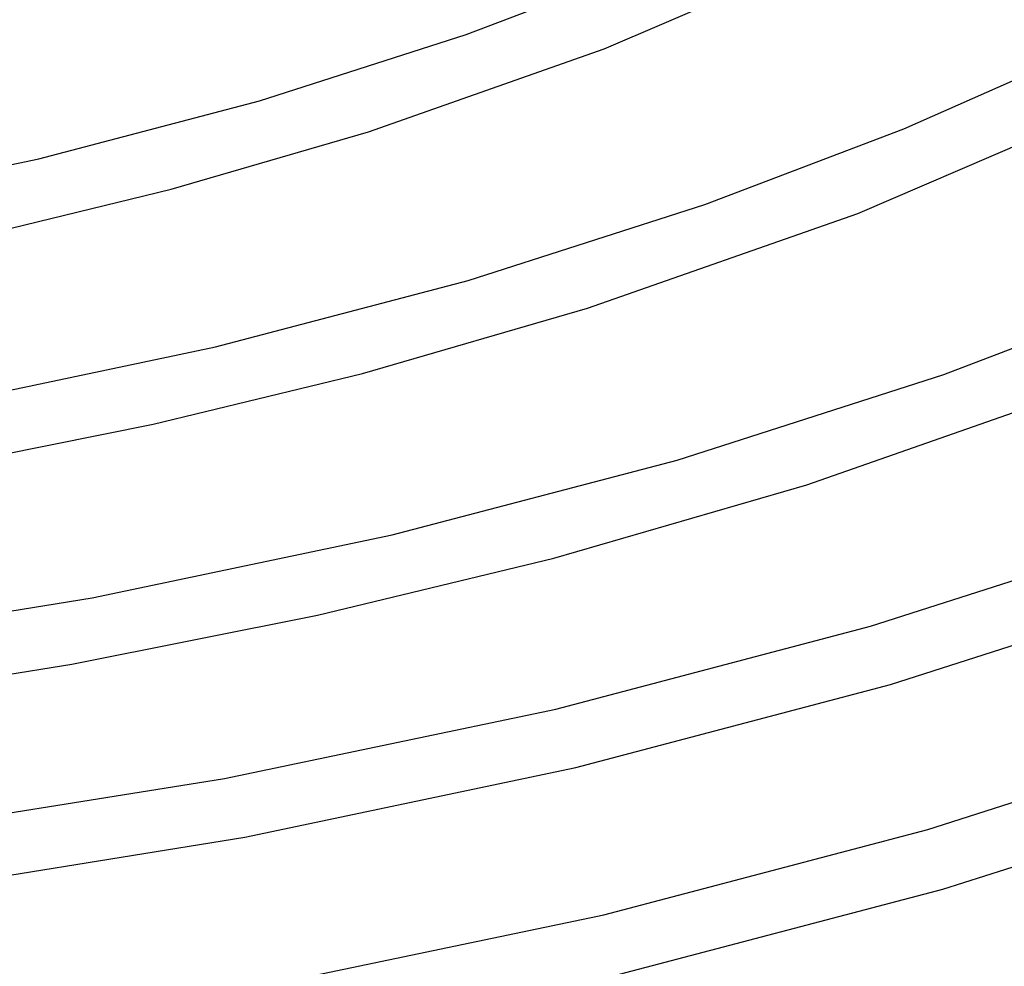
# Model space of a CAD drawing. Header units: millimetres. Extents: x -470 to 470, y -236 to 403.
# Tile 64 of 107: x 79 to 143, y 131 to 192. Entities that reach past the tile are written whole.
import ezdxf

# ---------------------------------------------------------------- set-up
doc = ezdxf.new("R2010")
doc.units = ezdxf.units.MM
doc.layers.add('THICK', color=7, linetype='Continuous')

msp = doc.modelspace()

# ---------------------------------------------------------------- linework, layer by layer
at = {"layer": 'THICK'}
for p, q in [((117.023, 190.382), (130.879, 196.357)), ((108.038, 191.316), (119.345, 195.62)), ((94.615, 187.012), (108.038, 191.316)), ((101.693, 184.998), (117.023, 190.382)), ((136.503, 185.197), (148.373, 190.462)), ((80.282, 183.24), (94.615, 187.012)), ((133.509, 179.691), (149.378, 186.525)), ((88.881, 181.268), (101.693, 184.998)), ((123.567, 180.273), (136.503, 185.197)), ((65.182, 180.067), (80.282, 183.24)), ((77.027, 178.391), (88.881, 181.268)), ((108.186, 175.342), (123.567, 180.273)), ((115.937, 173.531), (133.509, 179.691)), ((91.763, 171.021), (108.186, 175.342)), ((139.095, 169.229), (153.661, 174.773)), ((101.307, 169.282), (115.937, 173.531)), ((74.461, 167.39), (91.763, 171.021)), ((87.706, 165.992), (101.307, 169.282)), ((121.758, 163.671), (139.095, 169.229)), ((130.182, 162.065), (149.996, 169)), ((73.565, 163.16), (87.706, 165.992)), ((103.244, 158.802), (121.758, 163.671)), ((113.738, 157.298), (130.182, 162.065)), ((83.741, 154.712), (103.244, 158.802)), ((134.323, 152.865), (153.474, 159.003)), ((98.388, 153.592), (113.738, 157.298)), ((135.625, 149.078), (154.8, 155.23)), ((63.436, 151.467), (83.741, 154.712)), ((82.428, 150.408), (98.388, 153.592)), ((113.874, 147.489), (134.323, 152.865)), ((65.971, 147.779), (82.428, 150.408)), ((115.182, 143.687), (135.625, 149.078)), ((92.332, 142.973), (113.874, 147.489)), ((138.062, 139.654), (157.787, 145.976)), ((93.668, 139.152), (115.182, 143.687)), ((69.906, 139.393), (92.332, 142.973)), ((139.034, 135.771), (159.114, 142.203)), ((116.997, 134.119), (138.062, 139.654)), ((71.283, 135.544), (93.668, 139.152)), ((117.606, 130.154), (139.034, 135.771)), ((94.806, 129.473), (116.997, 134.119))]:
    msp.add_line(p, q, dxfattribs=at)

doc.saveas('drawing.dxf')
